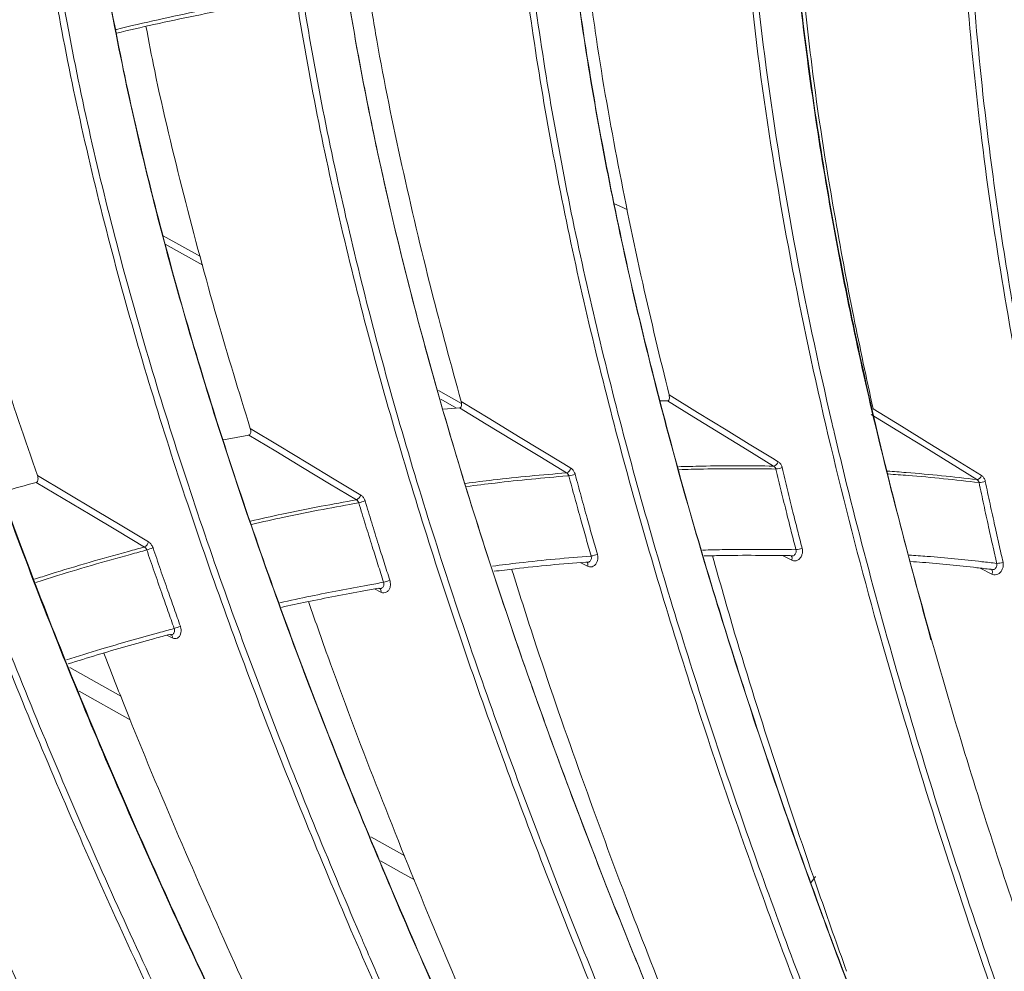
# Model space of a CAD drawing. Header units: millimetres. Extents: x 0 to 1118, y 0 to 864.
# Tile 245 of 256: x 923 to 933, y 198 to 208. Entities that reach past the tile are written whole.
import ezdxf

# ---------------------------------------------------------------- set-up
doc = ezdxf.new("R2010")
doc.units = ezdxf.units.MM

msp = doc.modelspace()

# ---------------------------------------------------------------- linework, layer by layer
at = {"color": 7, "linetype": 'Continuous', "lineweight": 15}
for p, q in [((929.102, 206.235), (929.189, 206.2)), ((929.238, 206.174), (929.189, 206.2)), ((931.613, 204.881), (931.609, 204.883)), ((929.577, 204.202), (929.648, 204.201)), ((927.336, 204.115), (927.502, 204.13)), ((925.065, 203.801), (925.326, 203.849)), ((931.179, 199.292), (931.131, 199.227))]:
    msp.add_line(p, q, dxfattribs=at)
at = {"color": 9, "linetype": 'Continuous', "lineweight": 15}
for p, q in [((924.442, 205.907), (924.827, 205.691)), ((924.851, 205.602), (924.462, 205.82)), ((927.285, 204.308), (927.522, 204.175)), ((927.472, 204.127), (927.308, 204.219)), ((930.933, 202.557), (930.839, 202.605)), ((928.825, 202.495), (928.749, 202.533)), ((933, 202.413), (932.878, 202.475)), ((926.689, 202.227), (926.625, 202.26)), ((924.534, 201.755), (924.479, 201.783)), ((924.101, 200.908), (923.573, 201.204)), ((926.587, 199.699), (926.936, 199.503))]:
    msp.add_line(p, q, dxfattribs=at)
at = {"color": 7, "linetype": 'Continuous', "lineweight": 15, "flags": 128}
for points in [[(930.746, 203.529), (930.472, 203.697), (930.197, 203.865), (929.923, 204.033), (929.648, 204.201)], [(929.666, 204.263), (929.961, 204.083), (930.255, 203.903), (930.494, 203.756), (930.733, 203.61), (930.793, 203.574)], [(928.607, 203.459), (928.331, 203.627), (928.054, 203.794), (927.778, 203.962), (927.502, 204.13)], [(927.518, 204.195), (927.815, 204.015), (928.111, 203.835), (928.344, 203.694), (928.578, 203.552), (928.652, 203.507)], [(931.773, 204.121), (932.066, 203.941), (932.359, 203.76), (932.625, 203.595), (932.892, 203.431)], [(932.845, 203.389), (932.572, 203.558), (932.3, 203.726), (932.027, 203.894), (931.754, 204.062)], [(925.34, 203.917), (925.638, 203.738), (925.936, 203.558), (926.208, 203.394), (926.481, 203.23)], [(926.437, 203.18), (926.159, 203.347), (925.881, 203.514), (925.604, 203.682), (925.326, 203.849)], [(923.143, 203.43), (923.442, 203.252), (923.741, 203.073), (924.015, 202.91), (924.289, 202.746)], [(924.247, 202.693), (923.968, 202.86), (923.688, 203.027), (923.409, 203.193), (923.13, 203.36)]]:
    msp.add_lwpolyline(points, dxfattribs=at)
at = {"color": 9, "linetype": 'Continuous', "lineweight": 15, "flags": 128}
for points in [[(930.933, 202.557), (930.935, 202.566), (930.936, 202.575), (930.936, 202.583), (930.934, 202.591), (930.931, 202.596), (930.927, 202.601), (930.925, 202.602)], [(928.825, 202.495), (928.827, 202.504), (928.828, 202.513), (928.827, 202.521), (928.825, 202.528), (928.822, 202.533), (928.817, 202.537), (928.816, 202.537)], [(933, 202.413), (933.003, 202.422), (933.005, 202.431), (933.005, 202.44), (933.004, 202.447), (933.002, 202.454), (932.998, 202.458), (932.994, 202.461)], [(923.476, 201.449), (923.642, 201.356), (924.002, 201.153)], [(927.035, 199.257), (926.898, 199.334), (926.687, 199.453)]]:
    msp.add_lwpolyline(points, dxfattribs=at)
at = {"color": 7, "linetype": 'Continuous', "lineweight": 15}
for centre, radius, start, end in [((928.584, 203.526), 0.0706, 288.8169, 344.2544), ((930.729, 203.593), 0.0665, 285.0145, 342.8371), ((930.752, 203.734), 0.236, 274.2137, 290.3531), ((928.584, 203.742), 0.317, 278.45, 290.5571), ((932.833, 203.45), 0.0622, 280.8512, 341.5503), ((932.868, 203.546), 0.187, 269.8505, 290.1323), ((926.409, 203.249), 0.0742, 292.2979, 345.8044), ((926.359, 203.609), 0.471, 282.5709, 290.7694), ((924.214, 202.763), 0.0772, 295.4932, 347.4892), ((924.021, 203.503), 0.877, 286.584, 291.0111), ((930.958, 202.885), 0.22, 274.5152, 291.8285), ((928.818, 202.883), 0.286, 278.7189, 292.124), ((933.05, 202.701), 0.177, 270.177, 291.5108), ((926.629, 202.72), 0.401, 282.8005, 292.4213), ((924.368, 202.474), 0.649, 286.7707, 292.741)]:
    msp.add_arc(centre, radius, start, end, dxfattribs=at)
at = {"color": 9, "linetype": 'Continuous', "lineweight": 15}
for centre, radius, start, end in [((926.658, 202.24), 0.0333, 337.2016, 50.5788), ((924.505, 201.765), 0.0312, 339.9216, 52.6596)]:
    msp.add_arc(centre, radius, start, end, dxfattribs=at)
at = {"color": 7, "linetype": 'Continuous', "lineweight": 15}
for points, knots in [([(935.911, 190.669), (935.465, 191.733), (934.573, 193.863), (933.323, 197.127), (932.381, 199.916), (931.717, 202.203), (931.268, 203.97), (930.883, 205.789), (930.58, 207.669), (930.383, 209.59), (930.328, 211.361), (930.395, 212.961), (930.556, 214.373), (930.821, 215.778), (931.097, 216.673), (931.237, 217.124)], [0, 0, 0, 0, 0.129331, 0.258777, 0.388973, 0.454388, 0.519796, 0.587714, 0.65588, 0.725109, 0.794889, 0.845348, 0.896578, 0.947793, 1, 1, 1, 1]), ([(931.731, 217.175), (931.583, 216.695), (931.286, 215.727), (931.028, 214.278), (930.883, 212.885), (930.832, 211.552), (930.859, 210.207), (930.981, 208.498), (931.261, 206.45), (931.741, 204.071), (932.159, 202.519), (932.371, 201.734)], [0, 0, 0, 0, 0.098079, 0.197555, 0.28104, 0.364545, 0.450075, 0.53562, 0.689262, 0.842989, 1, 1, 1, 1]), ([(936.431, 190.674), (935.834, 192.107), (934.938, 194.258), (933.838, 197.191), (933.067, 199.424), (932.37, 201.696), (931.762, 204.021), (931.271, 206.409), (930.988, 208.474), (930.865, 210.178), (930.836, 211.507), (930.885, 212.847), (931.028, 214.251), (931.294, 215.701), (931.571, 216.678), (931.733, 217.155), (931.733, 217.155)], [0, 0, 0, 0, 0.173718, 0.26072, 0.347811, 0.434605, 0.521626, 0.609693, 0.698359, 0.745369, 0.792573, 0.840523, 0.888806, 0.944027, 0.999999, 1, 1, 1, 1]), ([(931.303, 217.105), (931.303, 217.105), (931.159, 216.681), (930.905, 215.807), (930.633, 214.432), (930.466, 213.004), (930.396, 211.401), (930.448, 209.644), (930.637, 207.743), (930.94, 205.846), (931.211, 204.56), (931.392, 203.788), (931.541, 203.165), (931.939, 201.633), (932.643, 199.315), (933.633, 196.49), (934.747, 193.615), (935.564, 191.667), (935.973, 190.692)], [0, 0, 0, 0, 0.000001, 0.049817, 0.10021, 0.152244, 0.204749, 0.272308, 0.340452, 0.409946, 0.479744, 0.483069, 0.496371, 0.549585, 0.656046, 0.76282, 0.881353, 1, 1, 1, 1]), ([(898.477, 198.966), (899.335, 199.452), (901.05, 200.424), (904.565, 202.317), (909.01, 204.681), (914.259, 207.6), (919.353, 210.645), (923.497, 213.241), (926.833, 215.308), (928.547, 216.315), (929.403, 216.819)], [0, 0, 0, 0, 0.082409, 0.16485, 0.329757, 0.497143, 0.66468, 0.832336, 0.916158, 1, 1, 1, 1]), ([(928.92, 216.729), (928.809, 216.665), (928.585, 216.535), (928.252, 216.34), (927.919, 216.145), (927.587, 215.949), (927.334, 215.798), (927.127, 215.675), (926.924, 215.554), (926.605, 215.362), (926.158, 215.092), (925.765, 214.854), (925.481, 214.681), (925.342, 214.596), (925.208, 214.514), (925.06, 214.423), (924.775, 214.249), (924.37, 214.001), (923.869, 213.692), (923.41, 213.409), (922.967, 213.136), (922.525, 212.863), (922.109, 212.606), (921.702, 212.354), (921.205, 212.048), (920.682, 211.727), (920.141, 211.394), (919.655, 211.098), (919.101, 210.76), (918.533, 210.416), (917.947, 210.062), (917.364, 209.712), (916.787, 209.368), (916.322, 209.092), (915.938, 208.866), (915.566, 208.647), (915.179, 208.421), (914.834, 208.22), (914.586, 208.076), (914.406, 207.972), (914.271, 207.894), (914.137, 207.817), (913.937, 207.702), (913.639, 207.53), (913.292, 207.332), (912.95, 207.137), (912.651, 206.968), (912.153, 206.686), (911.591, 206.37), (911.042, 206.064), (910.764, 205.909), (910.624, 205.832), (910.555, 205.793), (910.52, 205.774), (910.502, 205.765), (910.494, 205.76), (910.489, 205.757), (910.487, 205.756), (910.486, 205.755), (910.485, 205.755), (910.485, 205.755), (910.485, 205.755), (910.485, 205.755), (910.485, 205.755), (910.485, 205.755), (910.485, 205.755), (910.485, 205.755), (910.306, 205.656), (909.863, 205.411), (909.256, 205.078), (908.64, 204.741), (908.028, 204.408), (907.397, 204.065), (906.744, 203.712), (906.105, 203.367), (905.443, 203.01), (904.783, 202.653), (904.136, 202.303), (903.472, 201.944), (902.844, 201.603), (902.235, 201.27), (901.622, 200.933), (900.958, 200.565), (900.288, 200.19), (899.622, 199.814), (899.181, 199.56), (898.961, 199.434)], [0, 0, 0, 0, 0.011198, 0.022396, 0.033593, 0.04479, 0.055987, 0.059369, 0.065792, 0.076694, 0.091959, 0.111589, 0.11705, 0.12121, 0.125835, 0.130925, 0.13648, 0.155209, 0.172716, 0.188355, 0.202813, 0.218525, 0.234237, 0.245907, 0.26073, 0.285657, 0.299997, 0.31668, 0.335704, 0.357069, 0.374921, 0.395749, 0.416576, 0.433682, 0.44289, 0.455475, 0.471263, 0.481854, 0.490156, 0.496168, 0.499891, 0.503615, 0.509628, 0.519865, 0.5334, 0.544223, 0.553851, 0.563018, 0.593646, 0.609274, 0.617089, 0.620996, 0.62295, 0.623927, 0.624415, 0.624659, 0.624781, 0.624842, 0.624873, 0.624888, 0.624896, 0.6249, 0.624902, 0.624903, 0.624903, 0.624903, 0.624903, 0.624903, 0.642441, 0.668329, 0.684192, 0.702521, 0.727875, 0.745502, 0.765804, 0.78985, 0.809635, 0.829772, 0.852635, 0.874056, 0.890812, 0.911972, 0.933977, 0.955983, 0.97799, 1, 1, 1, 1]), ([(937.6, 190.545), (937.053, 191.983), (936.233, 194.14), (935.23, 197.073), (934.473, 199.492), (933.752, 202.15), (933.233, 204.594), (932.922, 206.601), (932.751, 208.148), (932.657, 209.719), (932.655, 211.225), (932.742, 212.657), (932.915, 214.007), (933.18, 215.359), (933.448, 216.23), (933.583, 216.67)], [0, 0, 0, 0, 0.176166, 0.264365, 0.352644, 0.462945, 0.573706, 0.63026, 0.686968, 0.744457, 0.801929, 0.850496, 0.899972, 0.949434, 1, 1, 1, 1]), ([(933.643, 216.634), (933.484, 216.106), (933.165, 215.042), (932.862, 213.251), (932.724, 211.493), (932.723, 209.798), (932.807, 208.296), (932.992, 206.534), (933.314, 204.524), (933.854, 202.025), (934.524, 199.549), (935.291, 197.095), (936.294, 194.163), (937.114, 192.005), (937.662, 190.565)], [0, 0, 0, 0, 0.060538, 0.1219994, 0.1971648, 0.2518261, 0.3065005, 0.3615593, 0.4463808, 0.531597, 0.6467512, 0.7349042, 0.8231511, 1, 1, 1, 1]), ([(928.93, 216.118), (928.798, 215.463), (928.582, 214.393), (928.472, 212.845), (928.455, 211.527), (928.519, 210.19), (928.688, 208.49), (929.026, 206.443), (929.581, 204.066), (930.265, 201.714), (931.044, 199.411), (931.893, 197.166), (933.091, 194.238), (934.066, 192.094), (934.717, 190.663)], [0, 0, 0, 0, 0.076676, 0.125178, 0.174044, 0.223857, 0.273921, 0.363658, 0.454148, 0.546239, 0.638652, 0.728769, 0.819009, 1, 1, 1, 1]), ([(934.713, 190.682), (934.064, 192.107), (933.091, 194.248), (931.893, 197.174), (931.05, 199.403), (930.281, 201.675), (929.601, 204), (929.038, 206.391), (928.695, 208.455), (928.525, 210.154), (928.459, 211.473), (928.473, 212.801), (928.582, 214.365), (928.8, 215.444), (928.932, 216.097)], [0, 0, 0, 0, 0.180611, 0.271107, 0.361708, 0.451944, 0.542438, 0.634122, 0.726485, 0.775075, 0.823879, 0.8735, 0.923483, 1, 1, 1, 1]), ([(934.185, 190.63), (933.535, 192.056), (932.559, 194.196), (931.362, 197.125), (930.52, 199.358), (929.752, 201.633), (929.075, 203.963), (928.516, 206.36), (928.177, 208.428), (928.011, 210.127), (927.949, 211.446), (927.967, 212.772), (928.073, 214.221), (928.257, 215.195), (928.359, 215.741)], [0, 0, 0, 0, 0.182931, 0.2746, 0.366379, 0.457852, 0.549592, 0.642558, 0.736223, 0.785378, 0.83475, 0.88495, 0.935517, 1, 1, 1, 1]), ([(928.427, 215.728), (928.324, 215.184), (928.144, 214.227), (928.037, 212.804), (928.017, 211.494), (928.076, 210.166), (928.24, 208.472), (928.572, 206.429), (929.121, 204.054), (929.8, 201.702), (930.575, 199.4), (931.422, 197.156), (932.617, 194.228), (933.594, 192.085), (934.245, 190.656)], [0, 0, 0, 0, 0.064349, 0.113292, 0.162601, 0.212867, 0.263387, 0.354369, 0.446125, 0.539531, 0.633268, 0.72472, 0.816299, 1, 1, 1, 1]), ([(926.128, 214.396), (926.106, 214.183), (926.041, 213.561), (925.999, 212.505), (926.027, 211.223), (926.131, 209.922), (926.351, 208.249), (926.751, 206.22), (927.382, 203.851), (928.142, 201.505), (928.997, 199.209), (929.921, 196.973), (931.217, 194.06), (932.269, 191.93), (932.971, 190.509)], [0, 0, 0, 0, 0.026057, 0.076399, 0.127116, 0.17882, 0.230789, 0.325771, 0.421605, 0.519264, 0.617292, 0.712705, 0.808261, 1, 1, 1, 1]), ([(932.965, 190.525), (932.266, 191.94), (931.216, 194.064), (929.92, 196.976), (929.003, 199.196), (928.159, 201.458), (927.404, 203.775), (926.764, 206.159), (926.357, 208.209), (926.136, 209.882), (926.031, 211.166), (926, 212.457), (926.041, 213.531), (926.107, 214.164), (926.129, 214.376)], [0, 0, 0, 0, 0.191219, 0.28707, 0.383046, 0.478578, 0.574406, 0.671592, 0.76955, 0.81997, 0.870616, 0.922119, 0.973997, 1, 1, 1, 1]), ([(932.431, 190.426), (931.731, 191.841), (930.68, 193.966), (929.384, 196.88), (928.468, 199.103), (927.625, 201.37), (926.872, 203.692), (926.234, 206.081), (925.826, 208.163), (925.603, 209.898), (925.503, 211.273), (925.481, 212.659), (925.552, 213.57), (925.588, 214.027)], [0, 0, 0, 0, 0.193342, 0.290268, 0.387324, 0.484, 0.58098, 0.679354, 0.77852, 0.833006, 0.887776, 0.943643, 1, 1, 1, 1]), ([(925.657, 214.022), (925.645, 213.902), (925.595, 213.373), (925.554, 212.418), (925.578, 211.143), (925.678, 209.849), (925.893, 208.182), (926.288, 206.157), (926.913, 203.79), (927.669, 201.445), (928.521, 199.15), (929.442, 196.915), (930.737, 194.002), (931.789, 191.875), (932.491, 190.455)], [0, 0, 0, 0, 0.0148588, 0.0655879, 0.1166951, 0.1687981, 0.2211681, 0.3172793, 0.4142634, 0.5131178, 0.6123516, 0.7089882, 0.8057734, 1, 1, 1, 1]), ([(923.489, 212.729), (923.49, 212.357), (923.492, 211.611), (923.608, 210.081), (923.896, 208.129), (924.445, 205.779), (925.156, 203.427), (925.997, 201.096), (926.931, 198.816), (927.932, 196.597), (929.328, 193.707), (930.455, 191.598), (931.208, 190.19)], [0, 0, 0, 0, 0.047629, 0.09554, 0.193012, 0.292581, 0.393093, 0.495636, 0.598592, 0.698638, 0.798848, 1, 1, 1, 1]), ([(931.199, 190.202), (930.45, 191.604), (929.325, 193.707), (927.929, 196.595), (926.936, 198.798), (926.015, 201.043), (925.181, 203.344), (924.459, 205.711), (923.903, 208.08), (923.611, 210.044), (923.493, 211.57), (923.491, 212.329), (923.489, 212.709)], [0, 0, 0, 0, 0.200501, 0.301042, 0.401726, 0.501892, 0.602388, 0.704397, 0.807264, 0.902721, 0.95122, 1, 1, 1, 1]), ([(930.663, 190.055), (929.913, 191.457), (928.788, 193.562), (927.392, 196.452), (926.4, 198.658), (925.479, 200.907), (924.646, 203.212), (923.925, 205.585), (923.379, 207.933), (923.091, 209.86), (922.979, 211.333), (922.963, 212.07), (922.966, 212.437), (922.966, 212.437)], [0, 0, 0, 0, 0.201735, 0.302904, 0.40422, 0.505091, 0.606298, 0.709046, 0.812666, 0.905487, 0.95259, 0.999942, 1, 1, 1, 1]), ([(923.035, 212.499), (923.037, 212.136), (923.041, 211.407), (923.155, 209.916), (923.436, 207.995), (923.976, 205.666), (924.682, 203.317), (925.52, 200.988), (926.163, 199.415), (926.576, 198.453), (926.945, 197.607), (927.787, 195.765), (929.109, 193.089), (930.184, 191.088), (930.722, 190.087)], [0, 0, 0, 0, 0.046719, 0.093701, 0.189205, 0.289184, 0.390119, 0.493114, 0.596528, 0.602025, 0.624015, 0.711988, 0.855866, 1, 1, 1, 1]), ([(920.942, 211.121), (921.002, 210.517), (921.121, 209.301), (921.527, 207.291), (922.118, 205.118), (922.916, 202.794), (923.841, 200.488), (924.857, 198.232), (925.936, 196.036), (927.433, 193.179), (928.635, 191.096), (929.437, 189.705)], [0, 0, 0, 0, 0.080649, 0.162349, 0.265636, 0.369944, 0.476455, 0.583417, 0.687223, 0.791207, 1, 1, 1, 1]), ([(929.426, 189.714), (928.628, 191.097), (927.429, 193.175), (925.932, 196.03), (924.862, 198.209), (923.861, 200.429), (922.944, 202.703), (922.134, 205.044), (921.532, 207.245), (921.121, 209.278), (921.002, 210.49), (920.942, 211.1)], [0, 0, 0, 0, 0.2080312, 0.3123795, 0.4168865, 0.5208124, 0.6250963, 0.731024, 0.8378831, 0.9184715, 1, 1, 1, 1]), ([(928.892, 189.52), (928.093, 190.904), (926.893, 192.983), (925.396, 195.841), (924.326, 198.022), (923.325, 200.246), (922.408, 202.525), (921.599, 204.87), (921.006, 207.049), (920.605, 209.032), (920.485, 210.194), (920.425, 210.778)], [0, 0, 0, 0, 0.209385, 0.31442, 0.419616, 0.52431, 0.629369, 0.736097, 0.843769, 0.921474, 1, 1, 1, 1]), ([(920.494, 210.784), (920.553, 210.207), (920.672, 209.048), (921.066, 207.098), (921.645, 204.956), (922.44, 202.634), (923.361, 200.331), (924.375, 198.076), (925.451, 195.882), (926.947, 193.026), (928.148, 190.944), (928.95, 189.554)], [0, 0, 0, 0, 0.077549, 0.156008, 0.26002, 0.365066, 0.472348, 0.580087, 0.684717, 0.78953, 1, 1, 1, 1]), ([(927.658, 189.06), (926.811, 190.423), (925.539, 192.47), (923.939, 195.284), (922.789, 197.43), (921.706, 199.617), (920.703, 201.856), (919.802, 204.16), (919.141, 206.231), (918.687, 208.035), (918.519, 209.039), (918.435, 209.543)], [0, 0, 0, 0, 0.213431, 0.32051, 0.42776, 0.534381, 0.641382, 0.750122, 0.859848, 0.929641, 1, 1, 1, 1]), ([(918.436, 209.565), (918.52, 209.065), (918.688, 208.058), (919.137, 206.278), (919.784, 204.238), (920.672, 201.951), (921.685, 199.68), (922.785, 197.457), (923.944, 195.294), (925.544, 192.478), (926.819, 190.426), (927.671, 189.055)], [0, 0, 0, 0, 0.069864, 0.140351, 0.246303, 0.353333, 0.462694, 0.572533, 0.679034, 0.785726, 1, 1, 1, 1]), ([(927.128, 188.82), (926.28, 190.184), (925.007, 192.232), (923.407, 195.048), (922.257, 197.196), (921.173, 199.387), (920.169, 201.63), (919.268, 203.938), (918.613, 205.998), (918.166, 207.774), (918, 208.748), (917.917, 209.238)], [0, 0, 0, 0, 0.214236, 0.321724, 0.429384, 0.536503, 0.644005, 0.753264, 0.863516, 0.931501, 1, 1, 1, 1]), ([(917.985, 209.247), (918.067, 208.763), (918.232, 207.791), (918.671, 206.047), (919.311, 204.026), (920.196, 201.743), (921.206, 199.475), (922.304, 197.253), (923.461, 195.092), (925.059, 192.277), (926.334, 190.226), (927.185, 188.857)], [0, 0, 0, 0, 0.067864, 0.13629, 0.242689, 0.350173, 0.460009, 0.570328, 0.677374, 0.784615, 1, 1, 1, 1]), ([(928.815, 208.681), (928.843, 208.46), (928.928, 207.8), (929.121, 206.711), (929.376, 205.459), (929.573, 204.647), (929.666, 204.263)], [0, 0, 0, 0, 0.147528, 0.440487, 0.735231, 1, 1, 1, 1]), ([(931.031, 208.661), (931.065, 208.331), (931.151, 207.487), (931.342, 206.289), (931.56, 205.107), (931.705, 204.435), (931.773, 204.121)], [0, 0, 0, 0, 0.214561, 0.548681, 0.789039, 1, 1, 1, 1]), ([(926.556, 208.482), (926.586, 208.296), (926.684, 207.675), (926.903, 206.626), (927.194, 205.382), (927.414, 204.576), (927.518, 204.195)], [0, 0, 0, 0, 0.1278237, 0.4274991, 0.7291159, 1, 1, 1, 1]), ([(925.199, 208.263), (925.057, 208.235), (924.773, 208.18), (924.359, 208.092), (924.087, 208.029), (923.958, 207.998)], [0, 0, 0, 0, 0.34409, 0.688237, 1, 1, 1, 1]), ([(924.263, 208.069), (924.292, 207.916), (924.405, 207.332), (924.65, 206.325), (924.979, 205.093), (925.224, 204.294), (925.34, 203.917)], [0, 0, 0, 0, 0.108721, 0.414912, 0.723187, 1, 1, 1, 1]), ([(925.905, 188.245), (925.009, 189.583), (923.664, 191.594), (921.961, 194.356), (920.731, 196.463), (919.563, 198.608), (918.471, 200.804), (917.475, 203.06), (916.743, 205.039), (916.234, 206.703), (916.03, 207.587), (915.928, 208.031)], [0, 0, 0, 0, 0.216388, 0.3249637, 0.4337156, 0.5418131, 0.6503014, 0.760583, 0.8718794, 0.9357316, 1, 1, 1, 1]), ([(915.93, 208.056), (916.032, 207.614), (916.237, 206.728), (916.738, 205.087), (917.455, 203.141), (918.437, 200.902), (919.54, 198.675), (920.727, 196.493), (921.967, 194.37), (923.67, 191.605), (925.019, 189.589), (925.919, 188.243)], [0, 0, 0, 0, 0.063924, 0.128301, 0.235713, 0.344233, 0.455156, 0.566572, 0.674548, 0.782723, 1, 1, 1, 1]), ([(925.381, 187.959), (924.485, 189.298), (923.139, 191.31), (921.436, 194.075), (920.204, 196.184), (919.036, 198.332), (917.942, 200.531), (916.946, 202.791), (916.209, 204.778), (915.704, 206.451), (915.486, 207.347), (915.392, 207.793), (915.392, 207.794)], [0, 0, 0, 0, 0.216025, 0.32442, 0.432991, 0.541004, 0.649408, 0.759607, 0.870822, 0.935141, 0.999887, 1, 1, 1, 1]), ([(915.45, 207.854), (915.553, 207.402), (915.759, 206.496), (916.265, 204.836), (916.984, 202.882), (917.964, 200.646), (919.065, 198.422), (919.894, 196.896), (920.472, 195.873), (921.181, 194.638), (922.354, 192.698), (923.918, 190.254), (924.93, 188.75), (925.437, 187.998)], [0, 0, 0, 0, 0.065245, 0.130982, 0.238011, 0.346147, 0.456679, 0.567704, 0.576717, 0.612768, 0.757024, 0.878445, 1, 1, 1, 1]), ([(921.946, 207.444), (921.974, 207.321), (922.101, 206.774), (922.373, 205.808), (922.743, 204.591), (923.014, 203.803), (923.143, 203.43)], [0, 0, 0, 0, 0.090273, 0.402761, 0.71746, 1, 1, 1, 1]), ([(924.175, 187.27), (923.232, 188.581), (921.815, 190.549), (920.008, 193.252), (918.696, 195.312), (917.443, 197.407), (916.259, 199.55), (915.165, 201.75), (914.345, 203.672), (913.76, 205.279), (913.513, 206.127), (913.389, 206.553)], [0, 0, 0, 0, 0.2167142, 0.3254551, 0.4343729, 0.5426332, 0.6512856, 0.7617366, 0.8732055, 0.936402, 1, 1, 1, 1]), ([(913.392, 206.581), (913.515, 206.158), (913.763, 205.307), (914.339, 203.722), (915.143, 201.833), (916.223, 199.65), (917.419, 197.477), (918.692, 195.345), (920.014, 193.269), (921.822, 190.565), (923.243, 188.59), (924.192, 187.272)], [0, 0, 0, 0, 0.063268, 0.126973, 0.234546, 0.343231, 0.454325, 0.565914, 0.674053, 0.782391, 1, 1, 1, 1]), ([(923.662, 186.94), (922.717, 188.252), (921.299, 190.222), (919.492, 192.927), (918.178, 194.988), (916.923, 197.086), (915.738, 199.233), (914.642, 201.436), (913.818, 203.366), (913.228, 204.988), (912.978, 205.848), (912.853, 206.28)], [0, 0, 0, 0, 0.216248, 0.324753, 0.433434, 0.541559, 0.650074, 0.760384, 0.871709, 0.935646, 1, 1, 1, 1]), ([(912.92, 206.295), (913.044, 205.867), (913.293, 205.009), (913.872, 203.417), (914.677, 201.527), (915.755, 199.347), (916.949, 197.177), (918.221, 195.048), (919.542, 192.975), (921.347, 190.271), (922.767, 188.298), (923.715, 186.981)], [0, 0, 0, 0, 0.063829, 0.12811, 0.235497, 0.343993, 0.45489, 0.566281, 0.67433, 0.782577, 1, 1, 1, 1]), ([(929.648, 204.201), (929.651, 204.201), (929.657, 204.202), (929.664, 204.209), (929.669, 204.222), (929.67, 204.24), (929.667, 204.255), (929.666, 204.263)], [0, 0, 0, 0, 0.144216, 0.288131, 0.472708, 0.722536, 1, 1, 1, 1]), ([(927.502, 204.13), (927.505, 204.13), (927.511, 204.132), (927.518, 204.14), (927.522, 204.153), (927.523, 204.173), (927.52, 204.187), (927.518, 204.195)], [0, 0, 0, 0, 0.14561, 0.290886, 0.478218, 0.730853, 1, 1, 1, 1]), ([(925.326, 203.849), (925.329, 203.85), (925.335, 203.852), (925.341, 203.861), (925.346, 203.875), (925.346, 203.895), (925.342, 203.909), (925.34, 203.917)], [0, 0, 0, 0, 0.1469234, 0.293481, 0.4835496, 0.7390004, 1, 1, 1, 1]), ([(928.695, 203.445), (928.695, 203.448), (928.693, 203.453), (928.689, 203.462), (928.684, 203.474), (928.675, 203.487), (928.664, 203.499), (928.656, 203.504), (928.652, 203.507)], [0, 0, 0, 0, 0.091931, 0.184407, 0.385381, 0.592249, 0.793211, 1, 1, 1, 1]), ([(930.746, 203.529), (930.749, 203.528), (930.753, 203.525), (930.759, 203.519), (930.763, 203.513), (930.766, 203.507), (930.768, 203.502), (930.769, 203.5), (930.769, 203.498)], [0, 0, 0, 0, 0.203673, 0.413122, 0.615443, 0.823731, 0.911622, 1, 1, 1, 1]), ([(930.976, 202.665), (930.96, 202.727), (930.928, 202.852), (930.878, 203.053), (930.824, 203.268), (930.788, 203.422), (930.769, 203.498)], [0, 0, 0, 0, 0.224511, 0.449027, 0.724508, 1, 1, 1, 1]), ([(930.834, 203.513), (930.834, 203.515), (930.832, 203.52), (930.829, 203.529), (930.824, 203.541), (930.815, 203.554), (930.805, 203.565), (930.797, 203.571), (930.793, 203.574)], [0, 0, 0, 0, 0.088435, 0.177349, 0.38006, 0.588729, 0.791426, 1, 1, 1, 1]), ([(930.834, 203.513), (930.853, 203.436), (930.889, 203.283), (930.942, 203.067), (930.992, 202.867), (931.024, 202.743), (931.04, 202.68)], [0, 0, 0, 0, 0.275476, 0.550962, 0.775478, 1, 1, 1, 1]), ([(923.13, 203.36), (923.133, 203.361), (923.139, 203.364), (923.145, 203.373), (923.149, 203.388), (923.149, 203.409), (923.145, 203.423), (923.143, 203.43)], [0, 0, 0, 0, 0.148111, 0.295824, 0.488541, 0.746773, 1, 1, 1, 1]), ([(928.607, 203.459), (928.609, 203.458), (928.613, 203.455), (928.619, 203.45), (928.624, 203.443), (928.627, 203.437), (928.629, 203.432), (928.63, 203.43), (928.63, 203.429)], [0, 0, 0, 0, 0.201767, 0.40929, 0.60994, 0.816505, 0.907975, 1, 1, 1, 1]), ([(928.861, 202.6), (928.843, 202.662), (928.808, 202.786), (928.752, 202.986), (928.692, 203.2), (928.651, 203.352), (928.63, 203.429)], [0, 0, 0, 0, 0.224855, 0.449715, 0.724852, 1, 1, 1, 1]), ([(928.695, 203.445), (928.716, 203.369), (928.757, 203.217), (928.816, 203.003), (928.872, 202.804), (928.908, 202.68), (928.925, 202.618)], [0, 0, 0, 0, 0.275131, 0.550273, 0.775134, 1, 1, 1, 1]), ([(932.845, 203.389), (932.847, 203.388), (932.851, 203.385), (932.857, 203.379), (932.862, 203.373), (932.865, 203.367), (932.866, 203.362), (932.867, 203.36), (932.867, 203.359)], [0, 0, 0, 0, 0.205713, 0.417224, 0.621338, 0.831476, 0.915527, 1, 1, 1, 1]), ([(932.932, 203.37), (932.932, 203.372), (932.931, 203.377), (932.928, 203.386), (932.923, 203.398), (932.914, 203.411), (932.904, 203.422), (932.896, 203.428), (932.892, 203.431)], [0, 0, 0, 0, 0.084674, 0.169761, 0.374338, 0.584944, 0.789506, 1, 1, 1, 1]), ([(922.774, 203.261), (922.782, 203.263), (922.901, 203.298), (923.019, 203.33), (923.13, 203.36)], [0, 0, 0, 0, 0.063413, 1, 1, 1, 1]), ([(933.05, 202.524), (933.036, 202.586), (933.008, 202.71), (932.963, 202.912), (932.916, 203.128), (932.884, 203.282), (932.867, 203.359)], [0, 0, 0, 0, 0.224173, 0.44835, 0.72417, 1, 1, 1, 1]), ([(932.932, 203.37), (932.948, 203.293), (932.981, 203.139), (933.028, 202.924), (933.073, 202.722), (933.101, 202.598), (933.115, 202.536)], [0, 0, 0, 0, 0.275815, 0.551639, 0.775817, 1, 1, 1, 1]), ([(926.526, 203.169), (926.525, 203.171), (926.523, 203.176), (926.519, 203.186), (926.513, 203.198), (926.504, 203.211), (926.493, 203.222), (926.485, 203.228), (926.481, 203.23)], [0, 0, 0, 0, 0.09502, 0.190649, 0.390088, 0.595362, 0.79479, 1, 1, 1, 1]), ([(926.437, 203.18), (926.439, 203.179), (926.444, 203.176), (926.449, 203.171), (926.454, 203.164), (926.458, 203.158), (926.46, 203.153), (926.461, 203.151), (926.461, 203.15)], [0, 0, 0, 0, 0.200071, 0.405879, 0.605052, 0.81009, 0.904736, 1, 1, 1, 1]), ([(926.718, 202.329), (926.698, 202.39), (926.659, 202.513), (926.596, 202.711), (926.53, 202.923), (926.484, 203.074), (926.461, 203.15)], [0, 0, 0, 0, 0.225193, 0.450391, 0.72519, 1, 1, 1, 1]), ([(926.526, 203.169), (926.549, 203.094), (926.594, 202.943), (926.66, 202.731), (926.723, 202.533), (926.762, 202.41), (926.782, 202.349)], [0, 0, 0, 0, 0.274792, 0.549597, 0.774795, 1, 1, 1, 1]), ([(924.247, 202.693), (924.249, 202.692), (924.253, 202.689), (924.259, 202.684), (924.264, 202.678), (924.268, 202.672), (924.27, 202.667), (924.271, 202.664), (924.272, 202.663)], [0, 0, 0, 0, 0.198641, 0.403004, 0.600944, 0.804707, 0.902015, 1, 1, 1, 1]), ([(924.336, 202.685), (924.335, 202.687), (924.333, 202.692), (924.328, 202.702), (924.322, 202.714), (924.312, 202.727), (924.301, 202.738), (924.293, 202.744), (924.289, 202.746)], [0, 0, 0, 0, 0.097598, 0.195864, 0.39402, 0.597963, 0.796109, 1, 1, 1, 1]), ([(924.336, 202.685), (924.361, 202.61), (924.412, 202.462), (924.485, 202.253), (924.554, 202.057), (924.597, 201.935), (924.619, 201.875)], [0, 0, 0, 0, 0.2744718, 0.5489558, 0.7744748, 1, 1, 1, 1]), ([(931.04, 202.68), (931.042, 202.669), (931.046, 202.648), (931.04, 202.614), (931.026, 202.585), (931.005, 202.562), (930.98, 202.55), (930.954, 202.548), (930.939, 202.554), (930.933, 202.557)], [0, 0, 0, 0, 0.147082, 0.294173, 0.441228, 0.588858, 0.737474, 0.887064, 1, 1, 1, 1]), ([(924.555, 201.852), (924.533, 201.913), (924.49, 202.034), (924.421, 202.23), (924.348, 202.44), (924.297, 202.588), (924.272, 202.663)], [0, 0, 0, 0, 0.2255129, 0.4510319, 0.72551, 1, 1, 1, 1]), ([(928.925, 202.618), (928.928, 202.607), (928.932, 202.585), (928.928, 202.552), (928.915, 202.522), (928.896, 202.5), (928.871, 202.488), (928.846, 202.487), (928.832, 202.493), (928.825, 202.495)], [0, 0, 0, 0, 0.147663, 0.295332, 0.443022, 0.591246, 0.740307, 0.890144, 1, 1, 1, 1]), ([(930.917, 202.604), (930.797, 202.605), (930.558, 202.608), (930.262, 202.607), (930.086, 202.602), (930.03, 202.601)], [0, 0, 0, 0, 0.405827, 0.811713, 1, 1, 1, 1]), ([(930.114, 202.603), (930.189, 202.336), (930.394, 201.616), (930.762, 200.455), (931.151, 199.293), (931.403, 198.582), (931.499, 198.312)], [0, 0, 0, 0, 0.183077, 0.495529, 0.808639, 1, 1, 1, 1]), ([(930.933, 202.601), (930.931, 202.601), (930.925, 202.6), (930.92, 202.602), (930.917, 202.604)], [0, 0, 0, 0, 0.316848, 1, 1, 1, 1]), ([(928.806, 202.538), (928.684, 202.528), (928.441, 202.508), (928.125, 202.475), (927.93, 202.451), (927.858, 202.442)], [0, 0, 0, 0, 0.386046, 0.77215, 1, 1, 1, 1]), ([(928.825, 202.536), (928.822, 202.535), (928.816, 202.535), (928.809, 202.537), (928.806, 202.538)], [0, 0, 0, 0, 0.4472623, 1, 1, 1, 1]), ([(932.988, 202.463), (932.94, 202.468), (932.706, 202.496), (932.431, 202.524), (932.202, 202.54), (932.162, 202.543)], [0, 0, 0, 0, 0.173089, 0.85578, 1, 1, 1, 1]), ([(933.115, 202.536), (933.116, 202.525), (933.12, 202.503), (933.112, 202.47), (933.097, 202.44), (933.075, 202.418), (933.049, 202.406), (933.022, 202.404), (933.007, 202.41), (933, 202.413)], [0, 0, 0, 0, 0.146491, 0.292994, 0.439395, 0.586402, 0.734544, 0.883863, 1, 1, 1, 1]), ([(928.04, 202.464), (928.116, 202.225), (928.335, 201.532), (928.729, 200.402), (929.2, 199.117), (929.526, 198.286), (929.68, 197.893)], [0, 0, 0, 0, 0.154115, 0.445687, 0.737936, 1, 1, 1, 1]), ([(933, 202.459), (933, 202.459), (932.996, 202.459), (932.991, 202.461), (932.988, 202.463)], [0, 0, 0, 0, 0.0971107, 1, 1, 1, 1]), ([(926.667, 202.267), (926.616, 202.258), (926.369, 202.214), (926.034, 202.15), (925.75, 202.089), (925.663, 202.07)], [0, 0, 0, 0, 0.152032, 0.740028, 1, 1, 1, 1]), ([(926.688, 202.264), (926.684, 202.264), (926.677, 202.263), (926.67, 202.266), (926.667, 202.267)], [0, 0, 0, 0, 0.5304491, 1, 1, 1, 1]), ([(926.782, 202.349), (926.784, 202.338), (926.79, 202.316), (926.787, 202.283), (926.776, 202.254), (926.757, 202.232), (926.734, 202.22), (926.71, 202.219), (926.695, 202.225), (926.689, 202.227)], [0, 0, 0, 0, 0.148207, 0.296417, 0.444695, 0.593459, 0.742912, 0.892958, 1, 1, 1, 1]), ([(925.942, 202.129), (926.017, 201.915), (926.249, 201.251), (926.671, 200.152), (927.183, 198.876), (927.535, 198.051), (927.702, 197.661)], [0, 0, 0, 0, 0.140964, 0.437059, 0.733894, 1, 1, 1, 1]), ([(924.619, 201.875), (924.622, 201.864), (924.628, 201.842), (924.626, 201.809), (924.617, 201.78), (924.6, 201.759), (924.577, 201.747), (924.554, 201.746), (924.54, 201.752), (924.534, 201.755)], [0, 0, 0, 0, 0.148691, 0.297383, 0.446179, 0.595405, 0.745181, 0.895387, 1, 1, 1, 1]), ([(924.508, 201.791), (924.457, 201.777), (924.207, 201.71), (923.858, 201.61), (923.56, 201.518), (923.461, 201.487)], [0, 0, 0, 0, 0.147679, 0.71497, 1, 1, 1, 1]), ([(924.531, 201.788), (924.527, 201.788), (924.519, 201.787), (924.512, 201.789), (924.508, 201.791)], [0, 0, 0, 0, 0.587655, 1, 1, 1, 1]), ([(923.828, 201.598), (923.902, 201.408), (924.149, 200.772), (924.598, 199.705), (925.152, 198.443), (925.532, 197.626), (925.712, 197.24)], [0, 0, 0, 0, 0.128599, 0.428947, 0.730092, 1, 1, 1, 1]), ([(921.709, 200.876), (921.782, 200.707), (922.043, 200.098), (922.521, 199.065), (923.118, 197.819), (923.526, 197.013), (923.719, 196.633)], [0, 0, 0, 0, 0.117309, 0.421543, 0.726619, 1, 1, 1, 1])]:
    msp.add_open_spline(points, degree=3, knots=knots, dxfattribs=at)
at = {"color": 9, "linetype": 'Continuous', "lineweight": 15}
for points, knots in [([(923.949, 208.035), (923.952, 208.036), (924.099, 208.072), (924.389, 208.138), (924.821, 208.231), (925.107, 208.286), (925.251, 208.314)], [0, 0, 0, 0, 0.005888, 0.337168, 0.668557, 1, 1, 1, 1]), ([(929.762, 203.522), (929.842, 203.524), (930.047, 203.53), (930.375, 203.533), (930.623, 203.53), (930.746, 203.529)], [0, 0, 0, 0, 0.242325, 0.621134, 1, 1, 1, 1]), ([(930.769, 203.498), (930.645, 203.5), (930.396, 203.503), (930.063, 203.5), (929.854, 203.494), (929.771, 203.491)], [0, 0, 0, 0, 0.37555, 0.751158, 1, 1, 1, 1]), ([(927.564, 203.35), (927.659, 203.362), (927.881, 203.39), (928.229, 203.427), (928.481, 203.448), (928.607, 203.459)], [0, 0, 0, 0, 0.273492, 0.636718, 1, 1, 1, 1]), ([(928.63, 203.429), (928.626, 203.428), (928.497, 203.418), (928.244, 203.395), (927.896, 203.358), (927.673, 203.33), (927.574, 203.318)], [0, 0, 0, 0, 0.013624, 0.367215, 0.720858, 1, 1, 1, 1]), ([(931.922, 203.476), (931.986, 203.472), (932.174, 203.458), (932.481, 203.43), (932.724, 203.403), (932.845, 203.389)], [0, 0, 0, 0, 0.2094529, 0.6046964, 1, 1, 1, 1]), ([(932.867, 203.359), (932.745, 203.372), (932.502, 203.4), (932.189, 203.428), (931.997, 203.442), (931.929, 203.447)], [0, 0, 0, 0, 0.391442, 0.782944, 1, 1, 1, 1]), ([(925.342, 202.96), (925.451, 202.985), (925.694, 203.04), (926.059, 203.112), (926.315, 203.158), (926.437, 203.18)], [0, 0, 0, 0, 0.297426, 0.665699, 1, 1, 1, 1]), ([(926.461, 203.15), (926.338, 203.127), (926.081, 203.081), (925.712, 203.008), (925.466, 202.952), (925.354, 202.927)], [0, 0, 0, 0, 0.3335152, 0.697548, 1, 1, 1, 1]), ([(923.112, 202.36), (923.166, 202.378), (923.355, 202.439), (923.678, 202.535), (924.003, 202.627), (924.192, 202.678), (924.247, 202.693)], [0, 0, 0, 0, 0.1431192, 0.498893, 0.8546667, 1, 1, 1, 1]), ([(924.272, 202.663), (924.216, 202.648), (924.026, 202.596), (923.701, 202.504), (923.375, 202.407), (923.183, 202.345), (923.126, 202.326)], [0, 0, 0, 0, 0.146299, 0.498398, 0.850497, 1, 1, 1, 1]), ([(927.841, 202.496), (927.933, 202.507), (928.15, 202.534), (928.49, 202.569), (928.737, 202.59), (928.861, 202.6)], [0, 0, 0, 0, 0.271436, 0.63569, 1, 1, 1, 1]), ([(928.861, 202.6), (928.862, 202.595), (928.865, 202.584), (928.862, 202.567), (928.855, 202.552), (928.845, 202.541), (928.834, 202.536), (928.827, 202.536), (928.825, 202.536)], [0, 0, 0, 0, 0.18307, 0.366167, 0.549978, 0.735503, 0.923034, 1, 1, 1, 1]), ([(930.012, 202.661), (930.09, 202.663), (930.29, 202.668), (930.611, 202.67), (930.854, 202.667), (930.976, 202.665)], [0, 0, 0, 0, 0.240317, 0.62013, 1, 1, 1, 1]), ([(930.976, 202.665), (930.977, 202.66), (930.979, 202.649), (930.976, 202.632), (930.968, 202.617), (930.957, 202.606), (930.944, 202.6), (930.936, 202.601), (930.933, 202.601)], [0, 0, 0, 0, 0.1748489, 0.3496294, 0.525078, 0.7023979, 0.8820488, 1, 1, 1, 1]), ([(932.145, 202.61), (932.207, 202.606), (932.459, 202.588), (932.761, 202.557), (932.999, 202.53), (933.05, 202.524)], [0, 0, 0, 0, 0.206274, 0.829847, 1, 1, 1, 1]), ([(933.05, 202.524), (933.051, 202.518), (933.053, 202.507), (933.049, 202.49), (933.041, 202.476), (933.029, 202.465), (933.015, 202.459), (933.005, 202.459), (933, 202.459)], [0, 0, 0, 0, 0.166601, 0.333031, 0.500066, 0.669095, 0.840747, 1, 1, 1, 1]), ([(925.646, 202.117), (925.752, 202.14), (926.056, 202.206), (926.413, 202.275), (926.664, 202.319), (926.718, 202.329)], [0, 0, 0, 0, 0.29686, 0.848444, 1, 1, 1, 1]), ([(926.718, 202.329), (926.719, 202.323), (926.722, 202.312), (926.72, 202.296), (926.714, 202.281), (926.704, 202.27), (926.694, 202.265), (926.689, 202.264), (926.688, 202.264)], [0, 0, 0, 0, 0.1908812, 0.3818746, 0.5736025, 0.7668592, 0.9617755, 1, 1, 1, 1]), ([(923.444, 201.529), (923.561, 201.565), (923.877, 201.663), (924.248, 201.769), (924.501, 201.837), (924.555, 201.852)], [0, 0, 0, 0, 0.3166997, 0.8524466, 1, 1, 1, 1]), ([(924.555, 201.852), (924.557, 201.846), (924.56, 201.836), (924.559, 201.819), (924.553, 201.804), (924.544, 201.794), (924.536, 201.789), (924.531, 201.788), (924.531, 201.788)], [0, 0, 0, 0, 0.198272, 0.396724, 0.595906, 0.796412, 0.998234, 1, 1, 1, 1])]:
    msp.add_open_spline(points, degree=3, knots=knots, dxfattribs=at)

doc.saveas('drawing.dxf')
